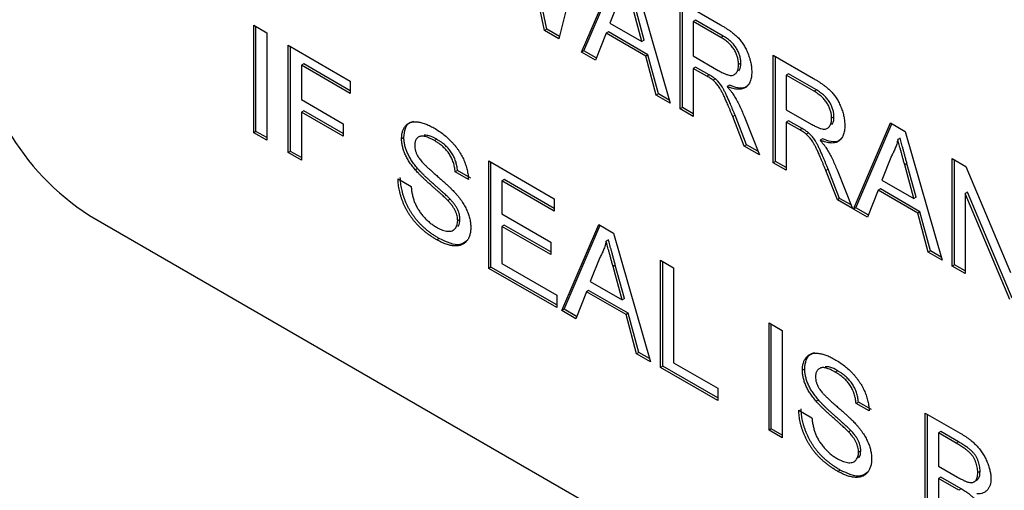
# Model space of a CAD drawing. Header units: millimetres. Extents: x 67 to 392, y 52 to 248.
# Tile 21 of 40: x 340.15 to 347.84, y 173.31 to 176.98. Entities that reach past the tile are written whole.
import ezdxf

# ---------------------------------------------------------------- set-up
doc = ezdxf.new("R2010")
doc.units = ezdxf.units.MM

msp = doc.modelspace()

# ---------------------------------------------------------------- linework, layer by layer
at = {"color": 7, "linetype": 'Continuous', "lineweight": 25}
for p, q in [((344.2493, 176.8991), (344.0972, 177.628)), ((344.2672, 176.9095), (344.1152, 177.6383)), ((344.5447, 177.5674), (344.3616, 176.8342)), ((344.5386, 176.7321), (344.8271, 177.4044)), ((344.5565, 176.7425), (344.838, 177.3981)), ((344.9425, 177.3377), (345.231, 176.3324)), ((344.835, 177.1481), (344.7606, 176.9588)), ((345.3084, 177.1266), (345.6236, 176.9446)), ((345.3084, 176.2877), (345.3084, 177.1266)), ((345.3263, 176.2981), (345.3263, 177.1162)), ((345.0087, 176.8156), (344.938, 177.0769)), ((345.0267, 176.8259), (344.956, 177.0872)), ((344.7606, 176.9588), (345.0087, 176.8156)), ((345.4288, 176.981), (345.4108, 176.9706)), ((345.6273, 176.8456), (345.4108, 176.9706)), ((345.4108, 176.9706), (345.4108, 176.7018)), ((345.6453, 176.856), (345.4288, 176.981)), ((341.9789, 176.9415), (342.0813, 176.8824)), ((341.9789, 176.1027), (341.9789, 176.9415)), ((341.9969, 176.113), (341.9969, 176.9312)), ((342.0813, 176.8824), (342.0813, 176.0435)), ((344.2672, 176.9095), (344.2493, 176.8991)), ((344.3616, 176.8342), (344.2493, 176.8991)), ((344.3662, 176.8524), (344.2672, 176.9095)), ((344.7299, 176.8797), (344.6471, 176.6694)), ((344.7479, 176.8901), (344.7299, 176.8797)), ((345.0395, 176.7011), (344.7299, 176.8797)), ((345.0574, 176.7114), (344.7479, 176.8901)), ((345.0267, 176.8259), (345.0087, 176.8156)), ((345.6453, 176.856), (345.6273, 176.8456)), ((342.249, 176.7856), (342.7333, 176.506)), ((342.249, 175.9468), (342.249, 176.7856)), ((342.2669, 175.9571), (342.2669, 176.7752)), ((344.5565, 176.7425), (344.5386, 176.7321)), ((344.6471, 176.6694), (344.5386, 176.7321)), ((344.6538, 176.6863), (344.5565, 176.7425)), ((345.0574, 176.7114), (345.0395, 176.7011)), ((345.1221, 176.3952), (345.0395, 176.7011)), ((345.1401, 176.4056), (345.0574, 176.7114)), ((345.4108, 176.7018), (345.6054, 176.5894)), ((346.0348, 176.7072), (346.35, 176.5252)), ((346.0348, 175.8683), (346.0348, 176.7072)), ((346.0528, 175.8787), (346.0528, 176.6968)), ((342.3694, 176.6401), (342.3514, 176.6297)), ((342.3514, 176.6297), (342.3514, 176.3608)), ((342.7333, 176.4092), (342.3514, 176.6297)), ((342.7333, 176.43), (342.3694, 176.6401)), ((345.4288, 176.6153), (345.4108, 176.605)), ((345.4108, 176.605), (345.4108, 176.2286)), ((345.5157, 176.5444), (345.4108, 176.605)), ((345.5337, 176.5548), (345.4288, 176.6153)), ((345.7827, 176.6448), (345.7647, 176.6344)), ((342.7333, 176.506), (342.7333, 176.4092)), ((345.5337, 176.5548), (345.5157, 176.5444)), ((345.5842, 176.5218), (345.5662, 176.5114)), ((346.1552, 176.5616), (346.1372, 176.5513)), ((346.3538, 176.4263), (346.1372, 176.5513)), ((346.1372, 176.5513), (346.1372, 176.2824)), ((346.3717, 176.4366), (346.1552, 176.5616)), ((345.6925, 176.4739), (345.6745, 176.4635)), ((346.3717, 176.4366), (346.3538, 176.4263)), ((342.3514, 176.3608), (342.6774, 176.1726)), ((345.1401, 176.4056), (345.1221, 176.3952)), ((345.231, 176.3324), (345.1221, 176.3952)), ((345.2238, 176.3572), (345.1401, 176.4056)), ((342.3694, 176.2744), (342.3514, 176.264)), ((342.3514, 176.264), (342.3514, 175.8876)), ((342.6774, 176.0759), (342.3514, 176.264)), ((342.6774, 176.0966), (342.3694, 176.2744)), ((345.3263, 176.2981), (345.3084, 176.2877)), ((345.4108, 176.2286), (345.3084, 176.2877)), ((345.4108, 176.2493), (345.3263, 176.2981)), ((346.1372, 176.2824), (346.3318, 176.1701)), ((345.7367, 176.2383), (345.7187, 176.2279)), ((345.8092, 175.9985), (345.7187, 176.2279)), ((345.8272, 176.0089), (345.7367, 176.2383)), ((345.8075, 176.2311), (345.9267, 175.9308)), ((346.1552, 176.196), (346.1372, 176.1856)), ((346.1372, 176.1856), (346.1372, 175.8092)), ((346.2422, 176.125), (346.1372, 176.1856)), ((346.2601, 176.1354), (346.1552, 176.196)), ((346.5091, 176.2254), (346.4911, 176.215)), ((341.9969, 176.113), (341.9789, 176.1027)), ((342.0813, 176.0643), (341.9969, 176.113)), ((342.6774, 176.1726), (342.6774, 176.0759)), ((346.2601, 176.1354), (346.2422, 176.125)), ((346.662, 175.5063), (346.9506, 176.1785)), ((346.6799, 175.5166), (346.9614, 176.1723)), ((346.9506, 176.1785), (347.0659, 176.1119)), ((347.0659, 176.1119), (347.3544, 175.1066)), ((342.0813, 176.0435), (341.9789, 176.1027)), ((343.1517, 176.0663), (343.1337, 176.0559)), ((343.408, 176.0513), (343.39, 176.0409)), ((346.3106, 176.1024), (346.2927, 176.092)), ((346.4189, 176.0545), (346.4009, 176.0441)), ((347.026, 176.0589), (347.008, 176.0486)), ((342.2669, 175.9571), (342.249, 175.9468)), ((342.3514, 175.9084), (342.2669, 175.9571)), ((345.8272, 176.0089), (345.8092, 175.9985)), ((345.9267, 175.9308), (345.8092, 175.9985)), ((345.916, 175.9577), (345.8272, 176.0089)), ((342.3514, 175.8876), (342.249, 175.9468)), ((343.8136, 175.8824), (344.3258, 175.5867)), ((343.8136, 175.0435), (343.8136, 175.8824)), ((346.0528, 175.8787), (346.0348, 175.8683)), ((346.1372, 175.8299), (346.0528, 175.8787)), ((346.9584, 175.9223), (346.884, 175.733)), ((347.4318, 175.9007), (347.54, 175.8382)), ((347.4318, 175.0619), (347.4318, 175.9007)), ((347.4497, 175.0722), (347.4497, 175.8904)), ((343.2589, 175.823), (343.241, 175.8127)), ((343.5708, 175.8067), (343.5528, 175.7963)), ((343.6732, 175.7475), (343.5708, 175.8067)), ((343.8316, 175.0539), (343.8316, 175.872)), ((346.1372, 175.8092), (346.0348, 175.8683)), ((346.4631, 175.8189), (346.4452, 175.8086)), ((346.5357, 175.5792), (346.4452, 175.8086)), ((346.5536, 175.5896), (346.4631, 175.8189)), ((346.5339, 175.8118), (346.6531, 175.5114)), ((347.0794, 175.8614), (347.0614, 175.851)), ((347.1322, 175.5897), (347.0614, 175.851)), ((347.1501, 175.6001), (347.0794, 175.8614)), ((347.54, 175.8382), (347.8881, 175.0113)), ((343.1058, 175.7425), (343.2082, 175.6834)), ((343.6553, 175.7372), (343.5528, 175.7963)), ((343.934, 175.7368), (343.916, 175.7264)), ((343.916, 175.7264), (343.916, 175.4683)), ((344.3258, 175.4899), (343.916, 175.7264)), ((344.3258, 175.5106), (343.934, 175.7368)), ((346.884, 175.733), (347.1322, 175.5897)), ((346.8533, 175.6539), (346.7705, 175.4436)), ((346.8713, 175.6643), (346.8533, 175.6539)), ((347.1629, 175.4752), (346.8533, 175.6539)), ((347.1808, 175.4856), (346.8713, 175.6643)), ((343.512, 175.584), (343.494, 175.5737)), ((344.3258, 175.5867), (344.3258, 175.4899)), ((346.5536, 175.5896), (346.5357, 175.5792)), ((346.6531, 175.5114), (346.5357, 175.5792)), ((346.6424, 175.5383), (346.5536, 175.5896)), ((347.1501, 175.6001), (347.1322, 175.5897)), ((347.5522, 175.6391), (347.5342, 175.6287)), ((347.5342, 175.6287), (347.5342, 175.0027)), ((347.8823, 174.8018), (347.5342, 175.6287)), ((347.9003, 174.8122), (347.5522, 175.6391)), ((346.6799, 175.5166), (346.662, 175.5063)), ((346.7705, 175.4436), (346.662, 175.5063)), ((346.7772, 175.4605), (346.6799, 175.5166)), ((340.6974, 175.4568), (352.3717, 168.7174)), ((343.5894, 175.4261), (343.5715, 175.4157)), ((343.916, 175.4683), (344.2979, 175.2479)), ((347.1808, 175.4856), (347.1629, 175.4752)), ((347.2455, 175.1694), (347.1629, 175.4752)), ((347.2635, 175.1798), (347.1808, 175.4856)), ((343.934, 175.3819), (343.916, 175.3715)), ((343.916, 175.3715), (343.916, 175.0812)), ((344.2979, 175.1511), (343.916, 175.3715)), ((344.2979, 175.1719), (343.934, 175.3819)), ((344.3849, 174.7137), (344.6735, 175.386)), ((344.4029, 174.7241), (344.6843, 175.3797)), ((344.6735, 175.386), (344.7889, 175.3194)), ((343.428, 175.2761), (343.4101, 175.2657)), ((344.7489, 175.2664), (344.731, 175.256)), ((344.7889, 175.3194), (345.0773, 174.314)), ((344.2979, 175.2479), (344.2979, 175.1511)), ((344.6813, 175.1297), (344.607, 174.9404)), ((347.2635, 175.1798), (347.2455, 175.1694)), ((347.3544, 175.1066), (347.2455, 175.1694)), ((347.3472, 175.1314), (347.2635, 175.1798)), ((343.8316, 175.0539), (343.8136, 175.0435)), ((344.3445, 174.7371), (343.8136, 175.0435)), ((344.3445, 174.7578), (343.8316, 175.0539)), ((343.916, 175.0812), (344.3445, 174.8339)), ((344.8023, 175.0689), (344.7844, 175.0585)), ((344.8551, 174.7972), (344.7844, 175.0585)), ((344.873, 174.8076), (344.8023, 175.0689)), ((345.1547, 175.1082), (345.2571, 175.049)), ((345.1547, 174.2693), (345.1547, 175.1082)), ((345.1727, 174.2797), (345.1727, 175.0978)), ((345.2571, 175.049), (345.2571, 174.307)), ((347.4497, 175.0722), (347.4318, 175.0619)), ((347.5342, 175.0027), (347.4318, 175.0619)), ((347.5342, 175.0235), (347.4497, 175.0722)), ((344.607, 174.9404), (344.8551, 174.7972)), ((344.3445, 174.8339), (344.3445, 174.7371)), ((344.5763, 174.8614), (344.4935, 174.651)), ((344.5942, 174.8717), (344.5763, 174.8614)), ((344.8858, 174.6827), (344.5763, 174.8614)), ((344.9037, 174.693), (344.5942, 174.8717)), ((344.873, 174.8076), (344.8551, 174.7972)), ((344.4029, 174.7241), (344.3849, 174.7137)), ((344.4935, 174.651), (344.3849, 174.7137)), ((344.5001, 174.6679), (344.4029, 174.7241)), ((344.9037, 174.693), (344.8858, 174.6827)), ((344.9684, 174.3768), (344.8858, 174.6827)), ((344.9864, 174.3872), (344.9037, 174.693)), ((346.0022, 174.6189), (346.1047, 174.5598)), ((346.0022, 173.7801), (346.0022, 174.6189)), ((346.0202, 173.7904), (346.0202, 174.6086)), ((346.1047, 174.5598), (346.1047, 173.7209)), ((344.9864, 174.3872), (344.9684, 174.3768)), ((345.0773, 174.314), (344.9684, 174.3768)), ((345.0702, 174.3389), (344.9864, 174.3872)), ((345.1727, 174.2797), (345.1547, 174.2693)), ((345.6017, 174.0113), (345.1547, 174.2693)), ((345.6017, 174.032), (345.1727, 174.2797)), ((345.2571, 174.307), (345.6017, 174.108)), ((346.2809, 174.2598), (346.263, 174.2494)), ((346.5372, 174.2448), (346.5192, 174.2344)), ((345.6017, 174.108), (345.6017, 174.0113)), ((346.3882, 174.0166), (346.3702, 174.0062)), ((346.7, 174.0002), (346.6821, 173.9898)), ((346.7845, 173.9307), (346.6821, 173.9898)), ((346.8025, 173.9411), (346.7, 174.0002)), ((346.235, 173.936), (346.3375, 173.8769)), ((347.2222, 173.9146), (347.4942, 173.7576)), ((347.2222, 173.0758), (347.2222, 173.9146)), ((347.2402, 173.0861), (347.2402, 173.9042)), ((346.0202, 173.7904), (346.0022, 173.7801)), ((346.1047, 173.7209), (346.0022, 173.7801)), ((346.1047, 173.7417), (346.0202, 173.7904)), ((346.6412, 173.7776), (346.6233, 173.7672)), ((347.3426, 173.7691), (347.3247, 173.7587)), ((347.4631, 173.6788), (347.3247, 173.7587)), ((347.3247, 173.7587), (347.3247, 173.5006)), ((347.481, 173.6892), (347.3426, 173.7691)), ((347.481, 173.6892), (347.4631, 173.6788)), ((346.7187, 173.6196), (346.7007, 173.6092)), ((347.3247, 173.5006), (347.4744, 173.4141)), ((346.5573, 173.4696), (346.5393, 173.4592)), ((347.65, 173.4606), (347.632, 173.4502)), ((347.3426, 173.4142), (347.3247, 173.4038)), ((347.4848, 173.3114), (347.3247, 173.4038)), ((347.3247, 173.4038), (347.3247, 173.1134)), ((347.5027, 173.3217), (347.3426, 173.4142)), ((347.602, 173.3764), (347.6244, 173.3893)), ((347.5027, 173.3217), (347.4848, 173.3114))]:
    msp.add_line(p, q, dxfattribs=at)
msp.add_arc((341.749, 177.101), 1.9517, 182.60548, 237.39452, dxfattribs=at)
for points, knots in [([(345.6236, 176.9446), (345.631, 176.9402), (345.6454, 176.9318), (345.6662, 176.9189), (345.6856, 176.9057), (345.7037, 176.8931), (345.7205, 176.8801), (345.7358, 176.8675), (345.7498, 176.8549), (345.7626, 176.8422), (345.7744, 176.8294), (345.7853, 176.8157), (345.7959, 176.8015), (345.8056, 176.7863), (345.8148, 176.7706), (345.8235, 176.7541), (345.8314, 176.7369), (345.8413, 176.7131), (345.8518, 176.6829), (345.8606, 176.647), (345.8663, 176.6115), (345.8669, 176.5891), (345.8672, 176.5778)], [0, 0, 0, 0, 0.062113, 0.120212, 0.174385, 0.225444, 0.272358, 0.316388, 0.356869, 0.393978, 0.429589, 0.464683, 0.500036, 0.535483, 0.571363, 0.607909, 0.645662, 0.684517, 0.762579, 0.840497, 0.919073, 1, 1, 1, 1]), ([(345.7647, 176.6344), (345.7646, 176.6392), (345.7643, 176.6486), (345.7629, 176.6629), (345.7602, 176.6773), (345.7567, 176.6916), (345.7519, 176.706), (345.7462, 176.7202), (345.7395, 176.7344), (345.7318, 176.7485), (345.7229, 176.7624), (345.7127, 176.7758), (345.7014, 176.7888), (345.6889, 176.8011), (345.6752, 176.8131), (345.6603, 176.8245), (345.6442, 176.8357), (345.6331, 176.8423), (345.6273, 176.8456)], [0, 0, 0, 0, 0.0603255, 0.11816, 0.1741867, 0.2295388, 0.2834498, 0.3378265, 0.3926321, 0.4484656, 0.5059654, 0.5650585, 0.6266545, 0.692232, 0.7611311, 0.8353099, 0.9153256, 1, 1, 1, 1]), ([(345.7827, 176.6448), (345.7825, 176.6496), (345.7823, 176.6589), (345.7809, 176.6733), (345.7782, 176.6877), (345.7746, 176.702), (345.7699, 176.7163), (345.7642, 176.7305), (345.7575, 176.7447), (345.7497, 176.7588), (345.7408, 176.7728), (345.7307, 176.7862), (345.7194, 176.7992), (345.7069, 176.8115), (345.6932, 176.8235), (345.6783, 176.8348), (345.6622, 176.8461), (345.651, 176.8526), (345.6453, 176.856)], [0, 0, 0, 0, 0.0603255, 0.11816, 0.1741867, 0.2295388, 0.2834498, 0.3378265, 0.3926321, 0.4484656, 0.5059654, 0.5650585, 0.6266545, 0.692232, 0.7611311, 0.8353099, 0.9153256, 1, 1, 1, 1]), ([(345.6054, 176.5894), (345.6151, 176.584), (345.6334, 176.5738), (345.6589, 176.5619), (345.6806, 176.5538), (345.699, 176.5497), (345.7145, 176.5498), (345.7279, 176.5531), (345.7391, 176.5605), (345.7484, 176.5707), (345.7556, 176.5837), (345.7608, 176.5987), (345.7642, 176.6155), (345.7645, 176.628), (345.7647, 176.6344)], [0, 0, 0, 0, 0.12886, 0.240892, 0.338044, 0.42012, 0.494058, 0.566095, 0.636805, 0.709148, 0.781942, 0.854285, 0.92617, 1, 1, 1, 1]), ([(345.8672, 176.5778), (345.867, 176.5707), (345.8667, 176.5567), (345.8646, 176.5371), (345.8607, 176.5194), (345.8557, 176.5031), (345.8489, 176.489), (345.841, 176.4761), (345.8312, 176.4654), (345.8202, 176.4561), (345.8076, 176.4487), (345.7933, 176.4439), (345.7774, 176.4414), (345.7599, 176.4414), (345.7409, 176.4431), (345.7202, 176.4476), (345.6979, 176.4544), (345.6825, 176.4604), (345.6745, 176.4635)], [0, 0, 0, 0, 0.061413, 0.121295, 0.179224, 0.235938, 0.292217, 0.348197, 0.404445, 0.462026, 0.520334, 0.580383, 0.641826, 0.706363, 0.773851, 0.845266, 0.920155, 1, 1, 1, 1]), ([(345.7657, 176.5863), (345.7683, 176.5887), (345.7811, 176.6005), (345.782, 176.6252), (345.7827, 176.6448)], [0, 0, 0, 0, 0.204419, 1, 1, 1, 1]), ([(345.5662, 176.5114), (345.5633, 176.5137), (345.5565, 176.519), (345.5451, 176.5265), (345.5312, 176.5355), (345.5212, 176.5413), (345.5157, 176.5444)], [0, 0, 0, 0, 0.177495, 0.405226, 0.678388, 1, 1, 1, 1]), ([(345.5842, 176.5218), (345.5812, 176.5241), (345.5745, 176.5294), (345.5631, 176.5369), (345.5492, 176.5459), (345.5391, 176.5516), (345.5337, 176.5548)], [0, 0, 0, 0, 0.177495, 0.405226, 0.678388, 1, 1, 1, 1]), ([(345.7187, 176.2279), (345.7155, 176.236), (345.7092, 176.2517), (345.7001, 176.2745), (345.6911, 176.2959), (345.6828, 176.3159), (345.6749, 176.3346), (345.6673, 176.3518), (345.6603, 176.3678), (345.6517, 176.3866), (345.6416, 176.4078), (345.6298, 176.4303), (345.6186, 176.4494), (345.6049, 176.4697), (345.5878, 176.4911), (345.5733, 176.5047), (345.5662, 176.5114)], [0, 0, 0, 0, 0.080781, 0.156541, 0.227935, 0.29431, 0.356868, 0.414759, 0.467641, 0.516748, 0.60473, 0.681571, 0.74811, 0.804941, 0.905406, 1, 1, 1, 1]), ([(345.7367, 176.2383), (345.7334, 176.2464), (345.7271, 176.2621), (345.718, 176.2849), (345.7091, 176.3063), (345.7008, 176.3263), (345.6928, 176.3449), (345.6853, 176.3622), (345.6783, 176.3781), (345.6696, 176.397), (345.6595, 176.4181), (345.6478, 176.4407), (345.6366, 176.4597), (345.6228, 176.48), (345.6057, 176.5014), (345.5912, 176.5151), (345.5842, 176.5218)], [0, 0, 0, 0, 0.080781, 0.156541, 0.227935, 0.29431, 0.356868, 0.414759, 0.467641, 0.516748, 0.60473, 0.681571, 0.74811, 0.804941, 0.905406, 1, 1, 1, 1]), ([(346.35, 176.5252), (346.3574, 176.5209), (346.3718, 176.5125), (346.3926, 176.4995), (346.4121, 176.4863), (346.4301, 176.4737), (346.4469, 176.4608), (346.4623, 176.4481), (346.4763, 176.4355), (346.489, 176.4229), (346.5008, 176.4101), (346.5118, 176.3963), (346.5223, 176.3821), (346.532, 176.367), (346.5412, 176.3512), (346.5499, 176.3347), (346.5579, 176.3175), (346.5677, 176.2937), (346.5782, 176.2636), (346.587, 176.2277), (346.5927, 176.1922), (346.5933, 176.1698), (346.5936, 176.1584)], [0, 0, 0, 0, 0.062113, 0.120212, 0.174385, 0.225444, 0.272358, 0.316388, 0.356869, 0.393978, 0.429589, 0.464683, 0.500036, 0.535483, 0.571363, 0.607909, 0.645662, 0.684517, 0.762579, 0.840497, 0.919073, 1, 1, 1, 1]), ([(345.6745, 176.4635), (345.6803, 176.4567), (345.6915, 176.4438), (345.7068, 176.4248), (345.7199, 176.4069), (345.7274, 176.3951), (345.731, 176.3896)], [0, 0, 0, 0, 0.293076, 0.556562, 0.791914, 1, 1, 1, 1]), ([(345.8474, 176.4839), (345.8377, 176.473), (345.8028, 176.4337), (345.7388, 176.457), (345.6925, 176.4739)], [0, 0, 0, 0, 0.276368, 1, 1, 1, 1]), ([(346.4911, 176.215), (346.491, 176.2198), (346.4907, 176.2292), (346.4894, 176.2435), (346.4867, 176.258), (346.4831, 176.2723), (346.4783, 176.2866), (346.4727, 176.3008), (346.4659, 176.315), (346.4582, 176.3291), (346.4493, 176.343), (346.4392, 176.3565), (346.4278, 176.3694), (346.4153, 176.3818), (346.4016, 176.3938), (346.3867, 176.4051), (346.3706, 176.4163), (346.3595, 176.4229), (346.3538, 176.4263)], [0, 0, 0, 0, 0.060326, 0.11816, 0.174187, 0.229539, 0.28345, 0.337827, 0.392632, 0.448466, 0.505965, 0.565059, 0.626654, 0.692232, 0.761131, 0.83531, 0.915326, 1, 1, 1, 1]), ([(346.5091, 176.2254), (346.509, 176.2302), (346.5087, 176.2396), (346.5073, 176.2539), (346.5046, 176.2683), (346.5011, 176.2827), (346.4963, 176.297), (346.4906, 176.3112), (346.4839, 176.3254), (346.4762, 176.3395), (346.4673, 176.3534), (346.4571, 176.3668), (346.4458, 176.3798), (346.4333, 176.3922), (346.4196, 176.4041), (346.4047, 176.4155), (346.3886, 176.4267), (346.3775, 176.4333), (346.3717, 176.4366)], [0, 0, 0, 0, 0.060326, 0.11816, 0.174187, 0.229539, 0.28345, 0.337827, 0.392632, 0.448466, 0.505965, 0.565059, 0.626654, 0.692232, 0.761131, 0.83531, 0.915326, 1, 1, 1, 1]), ([(345.731, 176.3896), (345.7378, 176.3778), (345.7519, 176.3537), (345.7713, 176.3154), (345.7902, 176.2742), (345.8016, 176.2458), (345.8075, 176.2311)], [0, 0, 0, 0, 0.229528, 0.471466, 0.728186, 1, 1, 1, 1]), ([(343.1337, 176.0559), (343.1341, 176.0661), (343.1348, 176.0864), (343.1409, 176.1132), (343.1506, 176.1368), (343.1617, 176.1536), (343.1725, 176.1649), (343.1814, 176.1724), (343.1915, 176.1782), (343.2023, 176.1829), (343.2141, 176.186), (343.2266, 176.1882), (343.2402, 176.1884), (343.2593, 176.1876), (343.2849, 176.1831), (343.3171, 176.1734), (343.351, 176.1591), (343.3741, 176.1465), (343.3859, 176.14)], [0, 0, 0, 0, 0.074995, 0.149165, 0.223664, 0.300412, 0.33957, 0.378921, 0.418096, 0.45823, 0.498427, 0.539708, 0.582216, 0.625824, 0.715481, 0.807384, 0.901634, 1, 1, 1, 1]), ([(343.1517, 176.0663), (343.1542, 176.0905), (343.1593, 176.1388), (343.1893, 176.1828), (343.2188, 176.1893), (343.2298, 176.1917)], [0, 0, 0, 0, 0.384605, 0.769346, 1, 1, 1, 1]), ([(346.3318, 176.1701), (346.3416, 176.1646), (346.3598, 176.1544), (346.3853, 176.1425), (346.407, 176.1344), (346.4254, 176.1303), (346.4409, 176.1305), (346.4543, 176.1338), (346.4655, 176.1411), (346.4748, 176.1514), (346.482, 176.1643), (346.4872, 176.1794), (346.4906, 176.1961), (346.491, 176.2087), (346.4911, 176.215)], [0, 0, 0, 0, 0.12886, 0.240892, 0.338044, 0.42012, 0.494058, 0.566095, 0.636805, 0.709148, 0.781942, 0.854285, 0.92617, 1, 1, 1, 1]), ([(346.4921, 176.1669), (346.4948, 176.1693), (346.5075, 176.1812), (346.5084, 176.2058), (346.5091, 176.2254)], [0, 0, 0, 0, 0.204419, 1, 1, 1, 1]), ([(343.3859, 176.14), (343.3988, 176.1322), (343.424, 176.117), (343.4605, 176.0904), (343.4946, 176.0612), (343.5214, 176.0351), (343.5411, 176.013), (343.5552, 175.9965), (343.5682, 175.9792), (343.5803, 175.9617), (343.5917, 175.9438), (343.602, 175.9255), (343.6117, 175.9069), (343.623, 175.8816), (343.6353, 175.8498), (343.6459, 175.8117), (343.6531, 175.7737), (343.6546, 175.7495), (343.6553, 175.7372)], [0, 0, 0, 0, 0.100475, 0.195644, 0.286083, 0.372983, 0.415026, 0.456052, 0.495939, 0.535566, 0.574087, 0.612519, 0.651081, 0.689513, 0.766237, 0.84235, 0.919974, 1, 1, 1, 1]), ([(346.2927, 176.092), (346.2897, 176.0943), (346.283, 176.0996), (346.2715, 176.1072), (346.2577, 176.1161), (346.2476, 176.1219), (346.2422, 176.125)], [0, 0, 0, 0, 0.1774947, 0.4052256, 0.6783881, 1, 1, 1, 1]), ([(346.3106, 176.1024), (346.3077, 176.1047), (346.3009, 176.11), (346.2895, 176.1175), (346.2756, 176.1265), (346.2656, 176.1323), (346.2601, 176.1354)], [0, 0, 0, 0, 0.1774947, 0.4052256, 0.6783881, 1, 1, 1, 1]), ([(346.5936, 176.1584), (346.5935, 176.1513), (346.5932, 176.1373), (346.591, 176.1177), (346.5871, 176.1001), (346.5821, 176.0838), (346.5753, 176.0696), (346.5674, 176.0567), (346.5576, 176.046), (346.5466, 176.0367), (346.534, 176.0294), (346.5197, 176.0246), (346.5038, 176.022), (346.4863, 176.022), (346.4673, 176.0238), (346.4466, 176.0283), (346.4244, 176.0351), (346.4089, 176.0411), (346.4009, 176.0441)], [0, 0, 0, 0, 0.061413, 0.121295, 0.179224, 0.235938, 0.292217, 0.348197, 0.404445, 0.462026, 0.520334, 0.580383, 0.641826, 0.706363, 0.773851, 0.845266, 0.920155, 1, 1, 1, 1]), ([(343.241, 175.8127), (343.2324, 175.8229), (343.2159, 175.8428), (343.1937, 175.874), (343.175, 175.9052), (343.1599, 175.9364), (343.148, 175.9673), (343.14, 175.9976), (343.1345, 176.0276), (343.134, 176.0464), (343.1337, 176.0559)], [0, 0, 0, 0, 0.144805, 0.279512, 0.406394, 0.527502, 0.645393, 0.761885, 0.878942, 1, 1, 1, 1]), ([(343.2589, 175.823), (343.2504, 175.8333), (343.2339, 175.8531), (343.2117, 175.8844), (343.193, 175.9156), (343.1778, 175.9468), (343.166, 175.9776), (343.158, 176.0079), (343.1525, 176.038), (343.152, 176.0567), (343.1517, 176.0663)], [0, 0, 0, 0, 0.144805, 0.279512, 0.406394, 0.527502, 0.645393, 0.761885, 0.878942, 1, 1, 1, 1]), ([(343.39, 176.0409), (343.3835, 176.0446), (343.371, 176.0517), (343.353, 176.0601), (343.3362, 176.0671), (343.3208, 176.0719), (343.3068, 176.0748), (343.294, 176.0761), (343.2828, 176.0749), (343.2728, 176.0721), (343.2642, 176.0676), (343.2568, 176.0619), (343.2503, 176.0554), (343.2452, 176.0474), (343.241, 176.0385), (343.2384, 176.0281), (343.2365, 176.0169), (343.2363, 176.0087), (343.2362, 176.0045)], [0, 0, 0, 0, 0.091511, 0.177143, 0.257108, 0.331198, 0.400592, 0.465625, 0.526973, 0.585443, 0.641399, 0.695044, 0.746782, 0.796959, 0.847545, 0.897439, 0.947649, 1, 1, 1, 1]), ([(343.408, 176.0513), (343.3879, 176.0627), (343.3536, 176.0824), (343.3231, 176.0823), (343.3104, 176.0822)], [0, 0, 0, 0, 0.584393, 1, 1, 1, 1]), ([(343.5528, 175.7963), (343.5522, 175.8027), (343.5509, 175.8152), (343.5477, 175.834), (343.5433, 175.8524), (343.5381, 175.8701), (343.5318, 175.8873), (343.5245, 175.9039), (343.516, 175.92), (343.5067, 175.9357), (343.4961, 175.9507), (343.4844, 175.9652), (343.4715, 175.9792), (343.4575, 175.9927), (343.4423, 176.0056), (343.4259, 176.0181), (343.4083, 176.0299), (343.3962, 176.0371), (343.39, 176.0409)], [0, 0, 0, 0, 0.067155, 0.131403, 0.192732, 0.251253, 0.307704, 0.362699, 0.417778, 0.472304, 0.527873, 0.58523, 0.645057, 0.707952, 0.774434, 0.84494, 0.920404, 1, 1, 1, 1]), ([(343.5708, 175.8067), (343.5701, 175.8131), (343.5689, 175.8256), (343.5657, 175.8444), (343.5613, 175.8628), (343.5561, 175.8805), (343.5498, 175.8976), (343.5425, 175.9143), (343.534, 175.9304), (343.5246, 175.9461), (343.5141, 175.9611), (343.5023, 175.9756), (343.4895, 175.9896), (343.4754, 176.0031), (343.4602, 176.016), (343.4438, 176.0285), (343.4263, 176.0402), (343.4142, 176.0475), (343.408, 176.0513)], [0, 0, 0, 0, 0.067155, 0.131403, 0.192732, 0.251253, 0.307704, 0.362699, 0.417778, 0.472304, 0.527873, 0.58523, 0.645057, 0.707952, 0.774434, 0.84494, 0.920404, 1, 1, 1, 1]), ([(346.4452, 175.8086), (346.4419, 175.8166), (346.4356, 175.8323), (346.4265, 175.8552), (346.4176, 175.8765), (346.4093, 175.8966), (346.4013, 175.9152), (346.3937, 175.9325), (346.3867, 175.9484), (346.3781, 175.9673), (346.368, 175.9884), (346.3563, 176.011), (346.3451, 176.03), (346.3313, 176.0503), (346.3142, 176.0717), (346.2997, 176.0854), (346.2927, 176.092)], [0, 0, 0, 0, 0.080781, 0.156541, 0.227935, 0.29431, 0.356868, 0.414759, 0.467641, 0.516748, 0.60473, 0.681571, 0.74811, 0.804941, 0.905406, 1, 1, 1, 1]), ([(346.4631, 175.8189), (346.4599, 175.827), (346.4536, 175.8427), (346.4445, 175.8655), (346.4355, 175.8869), (346.4272, 175.9069), (346.4193, 175.9256), (346.4117, 175.9429), (346.4047, 175.9588), (346.396, 175.9776), (346.386, 175.9988), (346.3742, 176.0213), (346.363, 176.0404), (346.3492, 176.0607), (346.3322, 176.0821), (346.3177, 176.0958), (346.3106, 176.1024)], [0, 0, 0, 0, 0.080781, 0.156541, 0.227935, 0.29431, 0.356868, 0.414759, 0.467641, 0.516748, 0.60473, 0.681571, 0.74811, 0.804941, 0.905406, 1, 1, 1, 1]), ([(346.4009, 176.0441), (346.4068, 176.0374), (346.4179, 176.0245), (346.4333, 176.0054), (346.4463, 175.9875), (346.4538, 175.9757), (346.4574, 175.9702)], [0, 0, 0, 0, 0.293076, 0.556562, 0.791914, 1, 1, 1, 1]), ([(346.5738, 176.0645), (346.5641, 176.0537), (346.5292, 176.0144), (346.4652, 176.0377), (346.4189, 176.0545)], [0, 0, 0, 0, 0.276368, 1, 1, 1, 1]), ([(347.008, 176.0486), (347.0053, 176.0369), (346.9997, 176.0135), (346.988, 175.9812), (346.9747, 175.9503), (346.9639, 175.9317), (346.9584, 175.9223)], [0, 0, 0, 0, 0.247294, 0.495608, 0.746359, 1, 1, 1, 1]), ([(347.0614, 175.851), (347.0587, 175.8611), (347.0534, 175.8808), (347.0456, 175.9096), (347.0383, 175.9367), (347.0313, 175.9622), (347.0249, 175.9861), (347.019, 176.0083), (347.0132, 176.029), (347.0097, 176.0422), (347.008, 176.0486)], [0, 0, 0, 0, 0.153148, 0.299433, 0.436426, 0.565671, 0.686508, 0.799269, 0.903395, 1, 1, 1, 1]), ([(347.0794, 175.8614), (347.0767, 175.8715), (347.0714, 175.8912), (347.0635, 175.92), (347.0563, 175.9471), (347.0492, 175.9726), (347.0429, 175.9965), (347.037, 176.0187), (347.0312, 176.0394), (347.0277, 176.0526), (347.026, 176.0589)], [0, 0, 0, 0, 0.153148, 0.299433, 0.436426, 0.565671, 0.686508, 0.799269, 0.903395, 1, 1, 1, 1]), ([(343.2362, 176.0045), (343.2364, 175.9971), (343.237, 175.9828), (343.2422, 175.9599), (343.2503, 175.9371), (343.2582, 175.9226), (343.2622, 175.9153)], [0, 0, 0, 0, 0.262741, 0.509957, 0.753327, 1, 1, 1, 1]), ([(346.4574, 175.9702), (346.4643, 175.9585), (346.4783, 175.9344), (346.4978, 175.896), (346.5166, 175.8549), (346.528, 175.8264), (346.5339, 175.8118)], [0, 0, 0, 0, 0.229528, 0.471466, 0.728186, 1, 1, 1, 1]), ([(343.2622, 175.9153), (343.2648, 175.9114), (343.2703, 175.9027), (343.2807, 175.8894), (343.2936, 175.8747), (343.309, 175.8584), (343.327, 175.8407), (343.3475, 175.8213), (343.3707, 175.8005), (343.3957, 175.7788), (343.4209, 175.7569), (343.4449, 175.7358), (343.467, 175.7163), (343.487, 175.698), (343.5051, 175.6811), (343.5211, 175.6654), (343.5352, 175.6513), (343.5439, 175.6421), (343.5479, 175.6379)], [0, 0, 0, 0, 0.032743, 0.07241, 0.119611, 0.174673, 0.237345, 0.308352, 0.38763, 0.474784, 0.563332, 0.645136, 0.720203, 0.789134, 0.851497, 0.907331, 0.956969, 1, 1, 1, 1]), ([(343.494, 175.5737), (343.4915, 175.5763), (343.4857, 175.5824), (343.4758, 175.5918), (343.464, 175.6033), (343.4501, 175.6161), (343.4342, 175.6304), (343.4162, 175.6466), (343.3962, 175.6643), (343.3748, 175.6832), (343.3531, 175.7024), (343.3324, 175.721), (343.3134, 175.7387), (343.2958, 175.7554), (343.2799, 175.7711), (343.2655, 175.7858), (343.2526, 175.7994), (343.2447, 175.8084), (343.241, 175.8127)], [0, 0, 0, 0, 0.0312, 0.070487, 0.117215, 0.171576, 0.234122, 0.303963, 0.382156, 0.467646, 0.554335, 0.635074, 0.710037, 0.779092, 0.842966, 0.901001, 0.953246, 1, 1, 1, 1]), ([(343.512, 175.584), (343.5094, 175.5867), (343.5037, 175.5928), (343.4938, 175.6021), (343.482, 175.6136), (343.4681, 175.6265), (343.4522, 175.6408), (343.4342, 175.657), (343.4142, 175.6746), (343.3927, 175.6936), (343.3711, 175.7127), (343.3504, 175.7314), (343.3313, 175.7491), (343.3138, 175.7657), (343.2978, 175.7815), (343.2834, 175.7962), (343.2705, 175.8097), (343.2627, 175.8188), (343.2589, 175.823)], [0, 0, 0, 0, 0.0312, 0.070487, 0.117215, 0.171576, 0.234122, 0.303963, 0.382156, 0.467646, 0.554335, 0.635074, 0.710037, 0.779092, 0.842966, 0.901001, 0.953246, 1, 1, 1, 1]), ([(343.4101, 175.2657), (343.4022, 175.2704), (343.3867, 175.2795), (343.3639, 175.2944), (343.3421, 175.3096), (343.3212, 175.3254), (343.3014, 175.3419), (343.2826, 175.3589), (343.2647, 175.3762), (343.2477, 175.3942), (343.2318, 175.413), (343.2166, 175.432), (343.2024, 175.4519), (343.1892, 175.4724), (343.1766, 175.4934), (343.1651, 175.5151), (343.1544, 175.5373), (343.1447, 175.56), (343.1361, 175.5829), (343.1283, 175.6059), (343.1217, 175.6289), (343.1164, 175.6518), (343.1119, 175.6747), (343.1088, 175.6974), (343.1065, 175.7202), (343.106, 175.735), (343.1058, 175.7425)], [0, 0, 0, 0, 0.052493, 0.102825, 0.151397, 0.198033, 0.242876, 0.285999, 0.327849, 0.368395, 0.407852, 0.446838, 0.485166, 0.523341, 0.561602, 0.59992, 0.638496, 0.677791, 0.71729, 0.756605, 0.796068, 0.835886, 0.875714, 0.916263, 0.95776, 1, 1, 1, 1]), ([(343.428, 175.2761), (343.4201, 175.2807), (343.4046, 175.2898), (343.3819, 175.3047), (343.3601, 175.3199), (343.3392, 175.3358), (343.3194, 175.3523), (343.3006, 175.3693), (343.2826, 175.3866), (343.2657, 175.4046), (343.2498, 175.4233), (343.2346, 175.4424), (343.2204, 175.4623), (343.2072, 175.4828), (343.1946, 175.5037), (343.1831, 175.5254), (343.1724, 175.5476), (343.1627, 175.5703), (343.154, 175.5933), (343.1462, 175.6163), (343.1397, 175.6393), (343.1344, 175.6622), (343.1299, 175.685), (343.1268, 175.7077), (343.1245, 175.7305), (343.124, 175.7454), (343.1238, 175.7529)], [0, 0, 0, 0, 0.052493, 0.102825, 0.151397, 0.198033, 0.242876, 0.285999, 0.327849, 0.368395, 0.407852, 0.446838, 0.485166, 0.523341, 0.561602, 0.59992, 0.638496, 0.677791, 0.71729, 0.756605, 0.796068, 0.835886, 0.875714, 0.916263, 0.95776, 1, 1, 1, 1]), ([(343.2082, 175.6834), (343.2094, 175.6721), (343.2115, 175.6504), (343.2176, 175.618), (343.2254, 175.5875), (343.2351, 175.5585), (343.2479, 175.5305), (343.2632, 175.5031), (343.2819, 175.4762), (343.303, 175.4498), (343.3265, 175.425), (343.3516, 175.4022), (343.3781, 175.3819), (343.3963, 175.3708), (343.4056, 175.3651)], [0, 0, 0, 0, 0.093796, 0.180188, 0.260363, 0.334847, 0.407093, 0.481448, 0.559271, 0.64227, 0.728586, 0.815978, 0.906035, 1, 1, 1, 1]), ([(343.5715, 175.4157), (343.5712, 175.4219), (343.5707, 175.434), (343.5676, 175.4531), (343.5617, 175.4723), (343.554, 175.4917), (343.5433, 175.5116), (343.5297, 175.5321), (343.513, 175.5531), (343.5006, 175.5666), (343.494, 175.5737)], [0, 0, 0, 0, 0.117768, 0.230176, 0.339843, 0.450625, 0.566943, 0.696021, 0.839438, 1, 1, 1, 1]), ([(343.5894, 175.4261), (343.5892, 175.4323), (343.5887, 175.4444), (343.5856, 175.4635), (343.5796, 175.4827), (343.5719, 175.5021), (343.5612, 175.522), (343.5477, 175.5424), (343.531, 175.5635), (343.5186, 175.5769), (343.512, 175.584)], [0, 0, 0, 0, 0.117768, 0.230176, 0.339843, 0.450625, 0.566943, 0.696021, 0.839438, 1, 1, 1, 1]), ([(343.5479, 175.6379), (343.5531, 175.6321), (343.5634, 175.6207), (343.5779, 175.603), (343.5914, 175.5855), (343.6039, 175.568), (343.6153, 175.5505), (343.6256, 175.5331), (343.635, 175.5157), (343.6431, 175.4983), (343.6504, 175.481), (343.6568, 175.4638), (343.6619, 175.4467), (343.6664, 175.4296), (343.6697, 175.4126), (343.6722, 175.3956), (343.6737, 175.3787), (343.6738, 175.3678), (343.6739, 175.3623)], [0, 0, 0, 0, 0.074931, 0.147078, 0.216364, 0.282503, 0.346688, 0.408836, 0.469262, 0.528432, 0.587001, 0.644416, 0.702189, 0.759767, 0.81849, 0.877633, 0.93802, 1, 1, 1, 1]), ([(343.5724, 175.3711), (343.5742, 175.3726), (343.587, 175.3828), (343.5883, 175.4061), (343.5894, 175.4261)], [0, 0, 0, 0, 0.14237, 1, 1, 1, 1]), ([(343.4056, 175.3651), (343.4138, 175.3605), (343.4298, 175.3516), (343.453, 175.3424), (343.4748, 175.3356), (343.4948, 175.3329), (343.513, 175.3331), (343.5287, 175.337), (343.5422, 175.3438), (343.5528, 175.3543), (343.5611, 175.367), (343.5671, 175.3814), (343.5708, 175.3977), (343.5712, 175.4097), (343.5715, 175.4157)], [0, 0, 0, 0, 0.1055839, 0.2058681, 0.3009467, 0.3930019, 0.4809485, 0.5628739, 0.6414613, 0.7177416, 0.7917718, 0.8627164, 0.9317768, 1, 1, 1, 1]), ([(343.6739, 175.3623), (343.6735, 175.3515), (343.6728, 175.3302), (343.6663, 175.3019), (343.6561, 175.2767), (343.6442, 175.2589), (343.6329, 175.2465), (343.6234, 175.2385), (343.6129, 175.232), (343.6016, 175.2266), (343.5895, 175.2226), (343.5763, 175.22), (343.5624, 175.2187), (343.5425, 175.2187), (343.5161, 175.222), (343.4824, 175.2315), (343.4469, 175.2455), (343.4225, 175.2589), (343.4101, 175.2657)], [0, 0, 0, 0, 0.074816, 0.148535, 0.223872, 0.301297, 0.340894, 0.38034, 0.420127, 0.45995, 0.500831, 0.541907, 0.584439, 0.62808, 0.717267, 0.80786, 0.901925, 1, 1, 1, 1]), ([(343.6499, 175.2643), (343.6307, 175.2495), (343.5746, 175.2063), (343.4862, 175.2484), (343.428, 175.2761)], [0, 0, 0, 0, 0.3426, 1, 1, 1, 1]), ([(344.8023, 175.0689), (344.7996, 175.0789), (344.7943, 175.0986), (344.7864, 175.1274), (344.7792, 175.1545), (344.7722, 175.1801), (344.7658, 175.2039), (344.7599, 175.2261), (344.7541, 175.2468), (344.7506, 175.26), (344.7489, 175.2664)], [0, 0, 0, 0, 0.153148, 0.299433, 0.436426, 0.565671, 0.686508, 0.799269, 0.903395, 1, 1, 1, 1]), ([(344.731, 175.256), (344.7282, 175.2443), (344.7226, 175.2209), (344.7109, 175.1887), (344.6976, 175.1577), (344.6868, 175.1391), (344.6813, 175.1297)], [0, 0, 0, 0, 0.247294, 0.495608, 0.746359, 1, 1, 1, 1]), ([(344.7844, 175.0585), (344.7817, 175.0686), (344.7764, 175.0883), (344.7685, 175.117), (344.7613, 175.1442), (344.7542, 175.1697), (344.7478, 175.1936), (344.7419, 175.2158), (344.7361, 175.2365), (344.7326, 175.2497), (344.731, 175.256)], [0, 0, 0, 0, 0.153148, 0.299433, 0.436426, 0.565671, 0.686508, 0.799269, 0.903395, 1, 1, 1, 1]), ([(346.263, 174.2494), (346.2633, 174.2596), (346.264, 174.2799), (346.2701, 174.3067), (346.2798, 174.3303), (346.2909, 174.3471), (346.3017, 174.3584), (346.3107, 174.3659), (346.3207, 174.3718), (346.3315, 174.3764), (346.3433, 174.3795), (346.3558, 174.3817), (346.3694, 174.3819), (346.3886, 174.3811), (346.4141, 174.3766), (346.4464, 174.3669), (346.4803, 174.3526), (346.5034, 174.34), (346.5152, 174.3336)], [0, 0, 0, 0, 0.074995, 0.149165, 0.223664, 0.300412, 0.33957, 0.378921, 0.418096, 0.45823, 0.498427, 0.539708, 0.582216, 0.625824, 0.715481, 0.807384, 0.901634, 1, 1, 1, 1]), ([(346.2809, 174.2598), (346.2835, 174.284), (346.2886, 174.3324), (346.3185, 174.3763), (346.348, 174.3828), (346.3591, 174.3853)], [0, 0, 0, 0, 0.384605, 0.769346, 1, 1, 1, 1]), ([(346.5192, 174.2344), (346.5128, 174.2381), (346.5003, 174.2452), (346.4822, 174.2536), (346.4655, 174.2606), (346.4501, 174.2655), (346.4361, 174.2683), (346.4233, 174.2696), (346.412, 174.2684), (346.4021, 174.2656), (346.3935, 174.2611), (346.3861, 174.2554), (346.3795, 174.249), (346.3744, 174.2409), (346.3703, 174.232), (346.3676, 174.2216), (346.3657, 174.2105), (346.3655, 174.2022), (346.3654, 174.198)], [0, 0, 0, 0, 0.091511, 0.177143, 0.257108, 0.331198, 0.400592, 0.465625, 0.526973, 0.585443, 0.641399, 0.695044, 0.746782, 0.796959, 0.847545, 0.897439, 0.947649, 1, 1, 1, 1]), ([(346.5372, 174.2448), (346.5171, 174.2563), (346.4828, 174.2759), (346.4523, 174.2758), (346.4396, 174.2758)], [0, 0, 0, 0, 0.584393, 1, 1, 1, 1]), ([(346.5152, 174.3336), (346.5281, 174.3258), (346.5532, 174.3106), (346.5898, 174.2839), (346.6239, 174.2548), (346.6506, 174.2287), (346.6704, 174.2065), (346.6844, 174.19), (346.6974, 174.1727), (346.7096, 174.1552), (346.7209, 174.1373), (346.7312, 174.119), (346.7409, 174.1004), (346.7523, 174.0752), (346.7645, 174.0434), (346.7751, 174.0052), (346.7824, 173.9672), (346.7838, 173.943), (346.7845, 173.9307)], [0, 0, 0, 0, 0.100475, 0.195644, 0.286083, 0.372983, 0.415026, 0.456052, 0.495939, 0.535566, 0.574087, 0.612519, 0.651081, 0.689513, 0.766237, 0.84235, 0.919974, 1, 1, 1, 1]), ([(346.3702, 174.0062), (346.3617, 174.0165), (346.3452, 174.0363), (346.323, 174.0675), (346.3042, 174.0988), (346.2891, 174.1299), (346.2772, 174.1608), (346.2692, 174.1911), (346.2637, 174.2211), (346.2632, 174.2399), (346.263, 174.2494)], [0, 0, 0, 0, 0.144805, 0.279512, 0.406394, 0.527502, 0.645393, 0.761885, 0.878942, 1, 1, 1, 1]), ([(346.3882, 174.0166), (346.3796, 174.0268), (346.3631, 174.0467), (346.3409, 174.0779), (346.3222, 174.1091), (346.3071, 174.1403), (346.2952, 174.1712), (346.2872, 174.2015), (346.2817, 174.2315), (346.2812, 174.2503), (346.2809, 174.2598)], [0, 0, 0, 0, 0.144805, 0.279512, 0.406394, 0.527502, 0.645393, 0.761885, 0.878942, 1, 1, 1, 1]), ([(346.3654, 174.198), (346.3657, 174.1906), (346.3662, 174.1763), (346.3714, 174.1534), (346.3795, 174.1306), (346.3875, 174.1162), (346.3915, 174.1089)], [0, 0, 0, 0, 0.262741, 0.509957, 0.753327, 1, 1, 1, 1]), ([(346.6821, 173.9898), (346.6814, 173.9962), (346.6801, 174.0087), (346.677, 174.0276), (346.6726, 174.0459), (346.6674, 174.0636), (346.6611, 174.0808), (346.6537, 174.0975), (346.6453, 174.1135), (346.6359, 174.1292), (346.6253, 174.1443), (346.6136, 174.1588), (346.6007, 174.1728), (346.5867, 174.1862), (346.5715, 174.1992), (346.5551, 174.2117), (346.5375, 174.2234), (346.5254, 174.2307), (346.5192, 174.2344)], [0, 0, 0, 0, 0.0671555, 0.1314033, 0.1927318, 0.2512527, 0.3077037, 0.3626989, 0.4177783, 0.4723044, 0.5278726, 0.58523, 0.6450566, 0.7079524, 0.7744343, 0.8449404, 0.9204036, 1, 1, 1, 1]), ([(346.7, 174.0002), (346.6994, 174.0066), (346.6981, 174.0191), (346.6949, 174.0379), (346.6905, 174.0563), (346.6853, 174.074), (346.679, 174.0912), (346.6717, 174.1078), (346.6632, 174.1239), (346.6539, 174.1396), (346.6433, 174.1546), (346.6316, 174.1691), (346.6187, 174.1831), (346.6047, 174.1966), (346.5895, 174.2095), (346.5731, 174.222), (346.5555, 174.2338), (346.5434, 174.241), (346.5372, 174.2448)], [0, 0, 0, 0, 0.0671555, 0.1314033, 0.1927318, 0.2512527, 0.3077037, 0.3626989, 0.4177783, 0.4723044, 0.5278726, 0.58523, 0.6450566, 0.7079524, 0.7744343, 0.8449404, 0.9204036, 1, 1, 1, 1]), ([(346.3915, 174.1089), (346.394, 174.1049), (346.3996, 174.0962), (346.41, 174.083), (346.4228, 174.0682), (346.4383, 174.052), (346.4563, 174.0342), (346.4768, 174.0148), (346.4999, 173.994), (346.5249, 173.9723), (346.5502, 173.9505), (346.5742, 173.9294), (346.5962, 173.9098), (346.6163, 173.8915), (346.6343, 173.8746), (346.6504, 173.8589), (346.6645, 173.8448), (346.6731, 173.8356), (346.6771, 173.8314)], [0, 0, 0, 0, 0.0327432, 0.0724096, 0.1196115, 0.1746729, 0.2373451, 0.3083524, 0.38763, 0.4747836, 0.5633323, 0.6451362, 0.7202025, 0.7891342, 0.8514971, 0.9073306, 0.9569687, 1, 1, 1, 1]), ([(346.6233, 173.7672), (346.6207, 173.7699), (346.6149, 173.776), (346.605, 173.7853), (346.5933, 173.7968), (346.5794, 173.8096), (346.5634, 173.8239), (346.5455, 173.8401), (346.5254, 173.8578), (346.504, 173.8767), (346.4823, 173.8959), (346.4616, 173.9145), (346.4426, 173.9323), (346.4251, 173.9489), (346.4091, 173.9647), (346.3947, 173.9794), (346.3818, 173.9929), (346.3739, 174.0019), (346.3702, 174.0062)], [0, 0, 0, 0, 0.0312, 0.070487, 0.117215, 0.171576, 0.234122, 0.303963, 0.382156, 0.467646, 0.554335, 0.635074, 0.710037, 0.779092, 0.842966, 0.901001, 0.953246, 1, 1, 1, 1]), ([(346.6412, 173.7776), (346.6387, 173.7802), (346.6329, 173.7863), (346.623, 173.7957), (346.6112, 173.8072), (346.5973, 173.82), (346.5814, 173.8343), (346.5634, 173.8505), (346.5434, 173.8682), (346.522, 173.8871), (346.5003, 173.9063), (346.4796, 173.9249), (346.4606, 173.9426), (346.443, 173.9593), (346.4271, 173.975), (346.4127, 173.9897), (346.3998, 174.0033), (346.3919, 174.0123), (346.3882, 174.0166)], [0, 0, 0, 0, 0.0312, 0.070487, 0.117215, 0.171576, 0.234122, 0.303963, 0.382156, 0.467646, 0.554335, 0.635074, 0.710037, 0.779092, 0.842966, 0.901001, 0.953246, 1, 1, 1, 1]), ([(346.5393, 173.4592), (346.5314, 173.4639), (346.5159, 173.473), (346.4931, 173.4879), (346.4713, 173.5031), (346.4505, 173.519), (346.4307, 173.5355), (346.4118, 173.5524), (346.3939, 173.5698), (346.377, 173.5878), (346.361, 173.6065), (346.3459, 173.6256), (346.3317, 173.6454), (346.3185, 173.6659), (346.3058, 173.6869), (346.2944, 173.7086), (346.2837, 173.7308), (346.274, 173.7535), (346.2653, 173.7764), (346.2575, 173.7995), (346.251, 173.8225), (346.2457, 173.8453), (346.2412, 173.8682), (346.2381, 173.8909), (346.2358, 173.9137), (346.2353, 173.9285), (346.235, 173.936)], [0, 0, 0, 0, 0.052493, 0.102825, 0.151397, 0.198033, 0.242876, 0.285999, 0.327849, 0.368395, 0.407852, 0.446838, 0.485166, 0.523341, 0.561602, 0.59992, 0.638496, 0.677791, 0.71729, 0.756605, 0.796068, 0.835886, 0.875714, 0.916263, 0.95776, 1, 1, 1, 1]), ([(346.5573, 173.4696), (346.5494, 173.4743), (346.5339, 173.4833), (346.5111, 173.4983), (346.4893, 173.5135), (346.4684, 173.5293), (346.4486, 173.5458), (346.4298, 173.5628), (346.4119, 173.5801), (346.3949, 173.5981), (346.379, 173.6169), (346.3638, 173.6359), (346.3496, 173.6558), (346.3364, 173.6763), (346.3238, 173.6973), (346.3123, 173.719), (346.3016, 173.7412), (346.2919, 173.7638), (346.2833, 173.7868), (346.2755, 173.8098), (346.2689, 173.8328), (346.2636, 173.8557), (346.2591, 173.8786), (346.256, 173.9013), (346.2537, 173.9241), (346.2532, 173.9389), (346.253, 173.9464)], [0, 0, 0, 0, 0.052493, 0.102825, 0.151397, 0.198033, 0.242876, 0.285999, 0.327849, 0.368395, 0.407852, 0.446838, 0.485166, 0.523341, 0.561602, 0.59992, 0.638496, 0.677791, 0.71729, 0.756605, 0.796068, 0.835886, 0.875714, 0.916263, 0.95776, 1, 1, 1, 1]), ([(346.3375, 173.8769), (346.3386, 173.8656), (346.3408, 173.844), (346.3468, 173.8116), (346.3546, 173.7811), (346.3643, 173.752), (346.3771, 173.7241), (346.3925, 173.6966), (346.4112, 173.6698), (346.4322, 173.6433), (346.4557, 173.6185), (346.4808, 173.5957), (346.5073, 173.5755), (346.5255, 173.5643), (346.5348, 173.5586)], [0, 0, 0, 0, 0.093796, 0.180188, 0.260363, 0.334847, 0.407093, 0.481448, 0.559271, 0.64227, 0.728586, 0.815978, 0.906035, 1, 1, 1, 1]), ([(346.6771, 173.8314), (346.6823, 173.8256), (346.6926, 173.8142), (346.7071, 173.7965), (346.7207, 173.779), (346.7331, 173.7615), (346.7445, 173.744), (346.7548, 173.7266), (346.7643, 173.7093), (346.7724, 173.6918), (346.7797, 173.6746), (346.786, 173.6573), (346.7912, 173.6403), (346.7957, 173.6231), (346.7989, 173.6061), (346.8014, 173.5891), (346.8029, 173.5723), (346.8031, 173.5613), (346.8031, 173.5558)], [0, 0, 0, 0, 0.074931, 0.147078, 0.216364, 0.282503, 0.346688, 0.408836, 0.469262, 0.528432, 0.587001, 0.644416, 0.702189, 0.759767, 0.81849, 0.877633, 0.93802, 1, 1, 1, 1]), ([(346.7007, 173.6092), (346.7005, 173.6154), (346.7, 173.6276), (346.6968, 173.6466), (346.6909, 173.6659), (346.6832, 173.6853), (346.6725, 173.7052), (346.6589, 173.7256), (346.6423, 173.7466), (346.6298, 173.7601), (346.6233, 173.7672)], [0, 0, 0, 0, 0.117768, 0.230176, 0.339843, 0.450625, 0.566943, 0.696021, 0.839438, 1, 1, 1, 1]), ([(346.7187, 173.6196), (346.7184, 173.6258), (346.7179, 173.6379), (346.7148, 173.657), (346.7089, 173.6762), (346.7012, 173.6956), (346.6904, 173.7155), (346.6769, 173.736), (346.6602, 173.757), (346.6478, 173.7705), (346.6412, 173.7776)], [0, 0, 0, 0, 0.117768, 0.230176, 0.339843, 0.450625, 0.566943, 0.696021, 0.839438, 1, 1, 1, 1]), ([(347.4942, 173.7576), (347.501, 173.7537), (347.5141, 173.746), (347.5333, 173.7335), (347.5515, 173.721), (347.5688, 173.7085), (347.5849, 173.6954), (347.6, 173.6822), (347.6141, 173.6688), (347.6314, 173.6509), (347.6513, 173.6272), (347.6726, 173.5967), (347.6911, 173.5641), (347.7063, 173.5302), (347.7189, 173.4961), (347.7278, 173.463), (347.7335, 173.4311), (347.7341, 173.4113), (347.7345, 173.4015)], [0, 0, 0, 0, 0.058732, 0.114603, 0.167657, 0.217967, 0.265775, 0.311171, 0.353792, 0.394745, 0.472806, 0.549192, 0.62478, 0.702625, 0.779741, 0.854063, 0.927155, 1, 1, 1, 1]), ([(347.632, 173.4502), (347.6318, 173.4572), (347.6315, 173.4709), (347.6284, 173.4922), (347.6231, 173.5134), (347.6159, 173.5344), (347.6067, 173.5546), (347.5958, 173.5738), (347.5828, 173.591), (347.5706, 173.6042), (347.5596, 173.6143), (347.5498, 173.6222), (347.5387, 173.6306), (347.5262, 173.6395), (347.5124, 173.6488), (347.4971, 173.6586), (347.4805, 173.6686), (347.469, 173.6753), (347.4631, 173.6788)], [0, 0, 0, 0, 0.076011, 0.148136, 0.217788, 0.286768, 0.354043, 0.418611, 0.483636, 0.55023, 0.586928, 0.629158, 0.677238, 0.730043, 0.788863, 0.85375, 0.92411, 1, 1, 1, 1]), ([(347.65, 173.4606), (347.6498, 173.4676), (347.6494, 173.4812), (347.6463, 173.5026), (347.641, 173.5238), (347.6338, 173.5448), (347.6247, 173.565), (347.6138, 173.5842), (347.6007, 173.6014), (347.5885, 173.6145), (347.5776, 173.6247), (347.5678, 173.6326), (347.5566, 173.641), (347.5442, 173.6498), (347.5303, 173.6591), (347.5151, 173.669), (347.4985, 173.679), (347.487, 173.6857), (347.481, 173.6892)], [0, 0, 0, 0, 0.076011, 0.148136, 0.217788, 0.286768, 0.354043, 0.418611, 0.483636, 0.55023, 0.586928, 0.629158, 0.677238, 0.730043, 0.788863, 0.85375, 0.92411, 1, 1, 1, 1]), ([(346.5348, 173.5586), (346.543, 173.5541), (346.559, 173.5452), (346.5822, 173.5359), (346.604, 173.5292), (346.624, 173.5264), (346.6422, 173.5266), (346.658, 173.5305), (346.6715, 173.5373), (346.682, 173.5479), (346.6903, 173.5605), (346.6964, 173.575), (346.7, 173.5912), (346.7005, 173.6032), (346.7007, 173.6092)], [0, 0, 0, 0, 0.105584, 0.205868, 0.300947, 0.393002, 0.480949, 0.562874, 0.641461, 0.717742, 0.791772, 0.862716, 0.931777, 1, 1, 1, 1]), ([(346.7016, 173.5646), (346.7034, 173.5661), (346.7162, 173.5764), (346.7175, 173.5996), (346.7187, 173.6196)], [0, 0, 0, 0, 0.14237, 1, 1, 1, 1]), ([(346.8031, 173.5558), (346.8028, 173.5451), (346.802, 173.5237), (346.7955, 173.4954), (346.7853, 173.4702), (346.7734, 173.4524), (346.7621, 173.4401), (346.7526, 173.432), (346.7421, 173.4256), (346.7308, 173.4202), (346.7187, 173.4162), (346.7056, 173.4136), (346.6916, 173.4122), (346.6717, 173.4123), (346.6453, 173.4155), (346.6116, 173.425), (346.5761, 173.439), (346.5518, 173.4524), (346.5393, 173.4592)], [0, 0, 0, 0, 0.074816, 0.148535, 0.223872, 0.301297, 0.340894, 0.38034, 0.420127, 0.45995, 0.500831, 0.541907, 0.584439, 0.62808, 0.717267, 0.80786, 0.901925, 1, 1, 1, 1]), ([(346.7791, 173.4578), (346.7599, 173.443), (346.7039, 173.3998), (346.6154, 173.4419), (346.5573, 173.4696)], [0, 0, 0, 0, 0.3426, 1, 1, 1, 1]), ([(347.5617, 173.3736), (347.5673, 173.3727), (347.578, 173.3708), (347.5924, 173.3724), (347.6046, 173.3771), (347.6147, 173.3853), (347.6224, 173.397), (347.6282, 173.4115), (347.6313, 173.4296), (347.6318, 173.4431), (347.632, 173.4502)], [0, 0, 0, 0, 0.1323769, 0.2551949, 0.3737221, 0.4900113, 0.6078124, 0.7311098, 0.8599974, 1, 1, 1, 1]), ([(347.6208, 173.3901), (347.6268, 173.3937), (347.6466, 173.4054), (347.6486, 173.4379), (347.65, 173.4606)], [0, 0, 0, 0, 0.300362, 1, 1, 1, 1]), ([(347.4744, 173.4141), (347.4793, 173.4113), (347.4887, 173.4059), (347.5023, 173.3987), (347.5148, 173.392), (347.5263, 173.3867), (347.5367, 173.3819), (347.546, 173.3782), (347.5543, 173.3753), (347.5594, 173.3742), (347.5617, 173.3736)], [0, 0, 0, 0, 0.16698, 0.320807, 0.463135, 0.594248, 0.712367, 0.819455, 0.915752, 1, 1, 1, 1]), ([(347.7345, 173.4015), (347.7341, 173.3927), (347.7334, 173.3752), (347.7281, 173.3519), (347.7196, 173.3312), (347.7076, 173.3135), (347.6923, 173.2994), (347.6733, 173.2896), (347.6509, 173.2841), (347.6341, 173.284), (347.6255, 173.2839)], [0, 0, 0, 0, 0.115843, 0.230569, 0.347355, 0.468253, 0.592303, 0.71997, 0.8556, 1, 1, 1, 1]), ([(347.6779, 173.0754), (347.6777, 173.0832), (347.6773, 173.0983), (347.6736, 173.122), (347.6675, 173.1455), (347.6588, 173.1686), (347.6482, 173.191), (347.6354, 173.2122), (347.6205, 173.2318), (347.6033, 173.2503), (347.5833, 173.268), (347.5599, 173.2857), (347.5326, 173.3042), (347.5131, 173.3156), (347.5027, 173.3217)], [0, 0, 0, 0, 0.08014, 0.156281, 0.229406, 0.301799, 0.372743, 0.442668, 0.513321, 0.586548, 0.668323, 0.763677, 0.874081, 1, 1, 1, 1])]:
    msp.add_open_spline(points, degree=3, knots=knots, dxfattribs=at)

doc.saveas('drawing.dxf')
